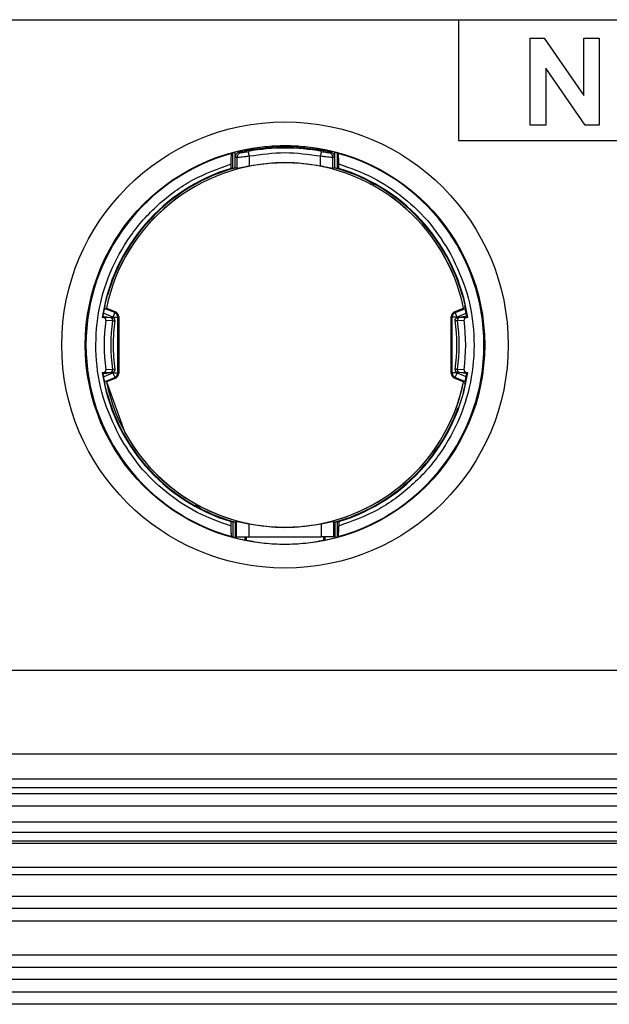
# Model space of a CAD drawing. Header units: millimetres. Extents: x 3 to 429, y 3 to 277.
# Tile 17 of 35: x 166 to 178, y 87 to 107. Entities that reach past the tile are written whole.
import ezdxf

# ---------------------------------------------------------------- set-up
doc = ezdxf.new("R2010")
doc.units = ezdxf.units.MM

msp = doc.modelspace()

# ---------------------------------------------------------------- linework, layer by layer
at = {"color": 7, "linetype": 'Continuous', "lineweight": 25}
for p, q in [((61.2524, 106.5975), (200.8774, 106.5975)), ((174.7524, 106.5975), (174.7524, 104.16)), ((176.1963, 106.2225), (176.4792, 106.2225)), ((176.1963, 104.4725), (176.1963, 106.2225)), ((176.1963, 104.4725), (176.1963, 106.2225)), ((176.1963, 106.2225), (176.4792, 106.2225)), ((176.4792, 106.2225), (177.2732, 105.0709)), ((176.4792, 106.2225), (177.2732, 105.0709)), ((177.2732, 106.2225), (177.5873, 106.2225)), ((177.2732, 105.0709), (177.2732, 106.2225)), ((177.2732, 105.0709), (177.2732, 106.2225)), ((177.2732, 106.2225), (177.5873, 106.2225)), ((177.5873, 106.2225), (177.5873, 104.4725)), ((177.5873, 106.2225), (177.5873, 104.4725)), ((177.3023, 104.4725), (176.5104, 105.6205)), ((176.5104, 105.6205), (176.5104, 104.4725)), ((176.5104, 105.6205), (176.5104, 104.4725)), ((177.3023, 104.4725), (176.5104, 105.6205)), ((176.5104, 104.4725), (176.1963, 104.4725)), ((176.5104, 104.4725), (176.1963, 104.4725)), ((177.5873, 104.4725), (177.3023, 104.4725)), ((177.5873, 104.4725), (177.3023, 104.4725)), ((174.7524, 104.16), (179.7524, 104.16)), ((170.1999, 103.5972), (170.1999, 103.9127)), ((170.2498, 103.6107), (170.2498, 103.9268)), ((170.3293, 103.927), (170.3622, 103.9148)), ((170.4437, 103.9716), (170.4437, 103.9523)), ((172.0611, 103.9523), (172.0611, 103.9716)), ((172.1426, 103.9148), (172.1755, 103.927)), ((172.2549, 103.6107), (172.2549, 103.9268)), ((172.3049, 103.9127), (172.3049, 103.5972)), ((170.1683, 103.5987), (170.1683, 103.6885)), ((170.2524, 103.8299), (170.2849, 103.8175)), ((170.2849, 103.8175), (170.2849, 103.5964)), ((170.534, 103.6426), (170.534, 103.8414)), ((171.9708, 103.6426), (171.9708, 103.8414)), ((172.2199, 103.8175), (172.2524, 103.8299)), ((172.2199, 103.5964), (172.2199, 103.8175)), ((172.3365, 103.5987), (172.3365, 103.6885)), ((170.2524, 103.6114), (170.2524, 103.6076)), ((170.2849, 103.5964), (170.2524, 103.6076)), ((172.2524, 103.6076), (172.2199, 103.5964)), ((172.2524, 103.6076), (172.2524, 103.6114)), ((167.6295, 100.768), (167.6529, 100.7805)), ((167.8207, 100.6888), (167.6295, 100.768)), ((167.6529, 100.7805), (167.6539, 100.78)), ((167.6539, 100.78), (167.8402, 100.7018)), ((174.6646, 100.7018), (174.8508, 100.78)), ((174.6841, 100.6888), (174.8753, 100.768)), ((174.8508, 100.78), (174.8519, 100.7805)), ((167.5694, 100.6183), (167.782, 100.5846)), ((167.5898, 100.5897), (167.5694, 100.5929)), ((167.7462, 100.5814), (167.5898, 100.5897)), ((167.7825, 100.5965), (167.6059, 100.6697)), ((167.6433, 100.534), (167.7763, 100.5268)), ((167.8207, 100.6888), (167.7825, 100.5965)), ((167.7825, 100.5844), (167.7825, 100.5965)), ((167.8402, 100.7018), (167.8207, 100.6888)), ((167.821, 100.5275), (167.8237, 100.5279)), ((167.8231, 100.527), (167.8232, 100.5412)), ((167.8824, 100.5965), (167.9015, 100.6093)), ((167.8824, 99.4734), (167.8824, 100.5965)), ((167.9015, 100.6093), (167.9015, 99.4606)), ((174.6033, 99.4606), (174.6033, 100.6093)), ((174.6224, 100.5965), (174.6033, 100.6093)), ((174.6224, 99.4734), (174.6224, 100.5965)), ((174.6646, 100.7018), (174.6841, 100.6888)), ((174.6838, 100.5275), (174.681, 100.5279)), ((174.6816, 100.5415), (174.6817, 100.527)), ((174.7223, 100.5965), (174.6841, 100.6888)), ((174.8989, 100.6697), (174.7223, 100.5965)), ((174.7223, 100.5965), (174.7223, 100.5844)), ((174.9354, 100.6183), (174.7228, 100.5846)), ((174.7285, 100.5268), (174.8615, 100.534)), ((174.915, 100.5897), (174.7586, 100.5814)), ((174.9354, 100.5929), (174.915, 100.5897)), ((167.7763, 99.5431), (167.6433, 99.5359)), ((167.821, 99.5425), (167.8237, 99.542)), ((167.8232, 99.5284), (167.8231, 99.5429)), ((174.6838, 99.5425), (174.681, 99.542)), ((174.6817, 99.5429), (174.6816, 99.5287)), ((174.8615, 99.5359), (174.7285, 99.5431)), ((167.5694, 99.4516), (167.782, 99.4853)), ((167.5694, 99.477), (167.5898, 99.4803)), ((167.5898, 99.4803), (167.7462, 99.4886)), ((167.6059, 99.4002), (167.7825, 99.4734)), ((167.6295, 99.3019), (167.8207, 99.3811)), ((167.8402, 99.3681), (167.6539, 99.2899)), ((167.7825, 99.4734), (167.7825, 99.4855)), ((167.7825, 99.4734), (167.8824, 99.4734)), ((167.8207, 99.3811), (167.8402, 99.3681)), ((167.8824, 99.4734), (167.9015, 99.4606)), ((174.6033, 99.4606), (174.6224, 99.4734)), ((174.7223, 99.4734), (174.6224, 99.4734)), ((174.6841, 99.3811), (174.6646, 99.3681)), ((174.8508, 99.2899), (174.6646, 99.3681)), ((174.8753, 99.3019), (174.6841, 99.3811)), ((174.7223, 99.4855), (174.7223, 99.4734)), ((174.7223, 99.4734), (174.8989, 99.4002)), ((174.9354, 99.4516), (174.7228, 99.4853)), ((174.7586, 99.4886), (174.915, 99.4803)), ((174.915, 99.4803), (174.9354, 99.477)), ((167.6539, 99.2899), (167.6529, 99.2894)), ((167.6529, 99.2894), (168.0265, 98.2726)), ((174.8519, 99.2894), (174.8508, 99.2899)), ((174.8753, 99.3019), (174.8519, 99.2894)), ((170.1683, 96.3814), (170.1683, 96.4712)), ((170.1999, 96.4727), (170.1999, 96.1572)), ((170.2498, 96.4592), (170.2498, 96.1431)), ((170.2524, 96.4623), (170.2714, 96.4768)), ((170.2524, 96.4585), (170.2524, 96.4623)), ((170.2714, 96.4768), (170.2714, 96.162)), ((170.5211, 96.4299), (170.5211, 96.162)), ((171.9837, 96.4299), (171.9837, 96.162)), ((172.2334, 96.4768), (172.2524, 96.4623)), ((172.2334, 96.4768), (172.2334, 96.162)), ((172.2524, 96.4585), (172.2524, 96.4623)), ((172.2549, 96.4592), (172.2549, 96.1431)), ((172.3049, 96.4727), (172.3049, 96.1572)), ((172.3365, 96.4712), (172.3365, 96.3814)), ((170.2714, 96.162), (170.2524, 96.162)), ((170.4437, 96.162), (170.4437, 96.0983)), ((170.4742, 96.0919), (170.4742, 96.162)), ((170.5211, 96.162), (171.9837, 96.162)), ((172.0306, 96.162), (172.0306, 96.0919)), ((172.0611, 96.0983), (172.0611, 96.162)), ((172.2524, 96.162), (172.2334, 96.162)), ((61.2524, 93.4725), (200.8774, 93.4725)), ((60.0521, 91.785), (201.5024, 91.785)), ((57.5024, 91.2857), (201.5024, 91.2857)), ((56.7524, 90.985), (201.7524, 90.985)), ((201.5024, 91.1), (57.5024, 91.1)), ((201.7524, 90.735), (56.7524, 90.735)), ((56.7524, 90.418), (201.7524, 90.418)), ((201.7524, 90.2015), (56.7524, 90.2015)), ((56.7524, 90.0347), (201.7524, 90.0347)), ((201.7524, 89.9779), (56.7524, 89.9779)), ((56.7524, 89.5012), (201.7524, 89.5012)), ((201.7524, 89.3463), (56.7524, 89.3463)), ((56.7524, 88.915), (201.7524, 88.915)), ((201.7524, 88.665), (56.7524, 88.665)), ((201.7524, 88.415), (56.7524, 88.415)), ((56.7524, 87.735), (201.7524, 87.735)), ((56.7524, 87.485), (201.7524, 87.485)), ((201.7524, 87.235), (56.7524, 87.235)), ((56.7524, 86.985), (201.7524, 86.985)), ((201.7524, 86.735), (56.7524, 86.735))]:
    msp.add_line(p, q, dxfattribs=at)
at = {"color": 7, "linetype": 'Continuous', "lineweight": 25, "flags": 128}
for points in [[(167.5881, 100.6153), (167.5904, 100.63), (167.6277, 100.8256)], [(174.9167, 100.6153), (174.9143, 100.63), (174.8771, 100.8256)], [(167.6277, 99.2443), (167.5904, 99.4399), (167.5881, 99.4546)], [(174.8771, 99.2443), (174.9143, 99.4399), (174.9167, 99.4546)]]:
    msp.add_lwpolyline(points, dxfattribs=at)
at = {"color": 7, "linetype": 'Continuous', "lineweight": 25}
for radius in [4.5, 4.025]:
    msp.add_circle((171.2524, 100.035), radius, dxfattribs=at)
for centre, radius, start, end in [((171.2524, 100.035), 4.011, 105.52787, 254.47213), ((171.2524, 100.035), 4.0189, 101.60905, 104.44555), ((171.2524, 100.035), 3.9735, 79.31182, 100.68818), ((171.2524, 100.035), 4.0189, 75.55445, 78.39095), ((171.2524, 100.035), 4.011, 285.52787, 74.47213), ((171.2524, 100.035), 3.6759, 11.7013, 168.2987), ((171.2524, 100.035), 3.6748, 11.69782, 168.30219), ((171.2524, 100.035), 3.725, 106.91928, 171.38584), ((171.2524, 100.035), 3.7121, 105.62796, 164.09199), ((171.2524, 100.035), 3.7121, 15.90801, 74.37204), ((171.2524, 100.035), 3.725, 8.61416, 73.08072), ((171.2524, 100.035), 3.72, 166.13616, 171.00098), ((171.2524, 100.035), 3.72, 8.99902, 13.86384), ((171.2524, 100.035), 3.6434, 172.12777, 187.87223), ((171.2524, 100.035), 3.5107, 171.94652, 188.05348), ((171.2524, 100.035), 3.4639, 171.8182, 180), ((167.8013, 100.6095), 0.1002, 359.9054, 67.14314), ((174.7035, 100.6095), 0.1002, 112.85686, 180.0946), ((171.2524, 100.035), 3.4639, 351.82445, 8.20899), ((171.2524, 100.035), 3.5107, 351.94652, 8.05348), ((171.2524, 100.035), 3.6434, 352.12777, 7.87223), ((171.2524, 100.035), 3.4639, 180, 188.17117), ((171.2524, 100.035), 3.725, 188.61416, 253.08072), ((171.2524, 100.035), 3.72, 188.99902, 193.86384), ((167.8013, 99.4604), 0.1002, 292.85686, 0.0946), ((171.2524, 100.035), 3.725, 286.91928, 351.38584), ((174.7035, 99.4604), 0.1002, 179.9054, 247.14314), ((171.2524, 100.035), 3.72, 346.13616, 351.00098), ((171.2524, 100.035), 3.6748, 191.69782, 348.30219), ((171.2524, 100.035), 3.6759, 208.64789, 348.2987), ((171.2524, 100.035), 3.7121, 195.90801, 254.37204), ((171.2524, 100.035), 3.7121, 285.62796, 340.11804), ((171.2524, 100.035), 4.0189, 255.55445, 258.39095), ((171.2524, 100.035), 4.0189, 281.60905, 284.44555)]:
    msp.add_arc(centre, radius, start, end, dxfattribs=at)
for centre, major_axis, ratio, start_param, end_param in [((172.889, 100.035), (4.9137, 0), 0.9429048, 2.1498795, 2.1550634), ((169.6158, 100.035), (4.9137, 0), 0.9429048, 0.9865292, 0.9917132), ((169.9922, 100.035), (3.7837, 0), 0.9429048, 1.5158714, 1.5242291), ((172.5126, 100.035), (3.7837, 0), 0.9429048, 1.6173636, 1.6257212), ((171.1315, 99.2715), (0.6061, 3.8265), 0.9798953, 1.369953, 1.3765393), ((171.3733, 99.2715), (-0.6061, 3.8265), 0.9798953, 4.906646, 4.9132323), ((171.1315, 100.7984), (-0.6061, 3.8265), 0.9798953, 1.7650534, 1.7716397), ((171.3733, 100.7984), (0.6061, 3.8265), 0.9798953, 4.5115456, 4.5181319), ((169.9922, 100.035), (3.7837, 0), 0.9429048, 4.7589562, 4.7673139), ((172.5126, 100.035), (3.7837, 0), 0.9429048, 4.6574641, 4.6658218), ((172.889, 100.035), (4.9137, 0), 0.9429048, 4.1281219, 4.1333058), ((169.6158, 100.035), (4.9137, 0), 0.9429048, 5.2914721, 5.2966561)]:
    msp.add_ellipse(centre, major_axis=major_axis, ratio=ratio, start_param=start_param, end_param=end_param, dxfattribs=at)
for points, knots in [([(170.1683, 103.6885), (170.1684, 103.7129), (170.1687, 103.7617), (170.1706, 103.8264), (170.1735, 103.8742), (170.1764, 103.896), (170.1781, 103.8987), (170.1786, 103.8995)], [0, 0, 0, 0, 0.2293941, 0.4588774, 0.6851985, 0.9035664, 1, 1, 1, 1]), ([(170.1999, 103.9127), (170.2007, 103.913), (170.2024, 103.9137), (170.2114, 103.9164), (170.2242, 103.92), (170.2378, 103.9237), (170.2466, 103.926), (170.2498, 103.9268)], [0, 0, 0, 0, 0.2138317, 0.4275033, 0.6454717, 0.8708224, 1, 1, 1, 1]), ([(170.3293, 103.927), (170.3187, 103.9234), (170.2974, 103.9163), (170.2728, 103.8928), (170.2554, 103.8635), (170.2534, 103.8411), (170.2524, 103.8299)], [0, 0, 0, 0, 0.2492194, 0.4995954, 0.7490587, 1, 1, 1, 1]), ([(170.3622, 103.9148), (170.3503, 103.9107), (170.3266, 103.9023), (170.302, 103.8762), (170.2875, 103.847), (170.2858, 103.8274), (170.2849, 103.8175)], [0, 0, 0, 0, 0.279717, 0.5594473, 0.7797235, 1, 1, 1, 1]), ([(170.3622, 103.9148), (170.3658, 103.9147), (170.373, 103.9143), (170.4102, 103.9203), (170.4587, 103.9289), (170.4965, 103.936), (170.5154, 103.9395)], [0, 0, 0, 0, 0.2463779, 0.4959479, 0.7464169, 1, 1, 1, 1]), ([(170.4437, 103.9716), (170.4494, 103.9728), (170.4604, 103.9751), (170.4697, 103.977), (170.4742, 103.978)], [0, 0, 0, 0, 0.523454, 1, 1, 1, 1]), ([(170.4742, 103.978), (170.5932, 103.9999), (170.8313, 104.0438), (171.2561, 104.0663), (171.6787, 104.0429), (171.9124, 103.9998), (172.0306, 103.978)], [0, 0, 0, 0, 0.2521594, 0.5046759, 0.7493403, 1, 1, 1, 1]), ([(171.9893, 103.9395), (172.0083, 103.936), (172.0461, 103.9289), (172.0945, 103.9203), (172.1318, 103.9143), (172.139, 103.9147), (172.1426, 103.9148)], [0, 0, 0, 0, 0.2535272, 0.5040433, 0.7535691, 1, 1, 1, 1]), ([(172.0306, 103.978), (172.0355, 103.9769), (172.0449, 103.975), (172.0559, 103.9727), (172.0611, 103.9716)], [0, 0, 0, 0, 0.5210258, 1, 1, 1, 1]), ([(172.2199, 103.8175), (172.2185, 103.83), (172.2157, 103.8551), (172.1958, 103.8849), (172.1707, 103.9057), (172.1519, 103.9118), (172.1426, 103.9148)], [0, 0, 0, 0, 0.279717, 0.5594473, 0.7797235, 1, 1, 1, 1]), ([(172.2524, 103.8299), (172.2514, 103.8411), (172.2494, 103.8634), (172.2321, 103.8927), (172.2075, 103.9164), (172.1862, 103.9234), (172.1755, 103.927)], [0, 0, 0, 0, 0.2493632, 0.5002247, 0.7491986, 1, 1, 1, 1]), ([(172.2549, 103.9268), (172.2607, 103.9253), (172.2723, 103.9223), (172.2876, 103.918), (172.2989, 103.9148), (172.3039, 103.9132), (172.3047, 103.9128), (172.3049, 103.9127)], [0, 0, 0, 0, 0.2317615, 0.4636008, 0.6927204, 0.9146968, 1, 1, 1, 1]), ([(172.3365, 103.6885), (172.3363, 103.7129), (172.3361, 103.7617), (172.3341, 103.8264), (172.3313, 103.8742), (172.3284, 103.896), (172.3267, 103.8987), (172.3262, 103.8995)], [0, 0, 0, 0, 0.2293941, 0.4588774, 0.6851985, 0.9035664, 1, 1, 1, 1]), ([(167.9079, 98.2079), (167.7896, 98.4617), (167.55, 98.9757), (167.4166, 99.827), (167.4642, 100.6823), (167.7009, 101.4997), (168.1092, 102.2463), (168.6784, 102.8865), (169.3732, 103.3963), (169.9055, 103.5919), (170.1683, 103.6885)], [0, 0, 0, 0, 0.1234359, 0.25, 0.3765641, 0.5, 0.6234359, 0.75, 0.8765641, 1, 1, 1, 1]), ([(170.534, 103.8414), (170.5151, 103.8393), (170.4798, 103.8354), (170.4214, 103.829), (170.3585, 103.8221), (170.3027, 103.8171), (170.2907, 103.8174), (170.2849, 103.8175)], [0, 0, 0, 0, 0.1530745, 0.2873766, 0.4989578, 0.7574417, 1, 1, 1, 1]), ([(172.2199, 103.8175), (172.2141, 103.8174), (172.2021, 103.8171), (172.1462, 103.8221), (172.0834, 103.829), (172.025, 103.8354), (171.9896, 103.8393), (171.9708, 103.8414)], [0, 0, 0, 0, 0.242539, 0.5010446, 0.7125906, 0.8469006, 1, 1, 1, 1]), ([(172.3365, 103.6885), (172.5685, 103.6053), (173.0372, 103.4374), (173.6612, 103.016), (174.2042, 102.4945), (174.4668, 102.0715), (174.5969, 101.862)], [0, 0, 0, 0, 0.2475937, 0.5, 0.7524063, 1, 1, 1, 1]), ([(170.1999, 103.5972), (170.2007, 103.5973), (170.2023, 103.5976), (170.2112, 103.6), (170.2237, 103.6034), (170.2374, 103.6072), (170.2464, 103.6098), (170.2498, 103.6107)], [0, 0, 0, 0, 0.2112017, 0.4222688, 0.6371328, 0.8602627, 1, 1, 1, 1]), ([(170.534, 103.6426), (170.5121, 103.6383), (170.4684, 103.6295), (170.4026, 103.6159), (170.3439, 103.6041), (170.2987, 103.5959), (170.2895, 103.5962), (170.2849, 103.5964)], [0, 0, 0, 0, 0.178695, 0.3571302, 0.5764767, 0.7887923, 1, 1, 1, 1]), ([(172.2199, 103.5964), (172.2153, 103.5962), (172.2061, 103.5959), (172.1607, 103.6041), (172.1021, 103.616), (172.0364, 103.6295), (171.9927, 103.6383), (171.9708, 103.6426)], [0, 0, 0, 0, 0.2114806, 0.4241481, 0.6432328, 0.82138, 1, 1, 1, 1]), ([(173.0547, 103.2651), (173.0169, 103.2902), (172.7739, 103.4521), (172.4912, 103.5364), (172.2524, 103.6076)], [0, 0, 0, 0, 0.1552952, 1, 1, 1, 1]), ([(172.2549, 103.6107), (172.2607, 103.6091), (172.2723, 103.6059), (172.2876, 103.6016), (172.2989, 103.5985), (172.3039, 103.5973), (172.3047, 103.5972), (172.3049, 103.5972)], [0, 0, 0, 0, 0.23283583, 0.46582608, 0.6941215, 0.91342554, 1, 1, 1, 1]), ([(174.5969, 101.862), (174.7152, 101.6082), (174.9548, 101.0942), (175.0882, 100.2429), (175.0406, 99.3876), (174.8039, 98.5702), (174.3956, 97.8236), (173.8263, 97.1834), (173.1316, 96.6736), (172.5993, 96.478), (172.3365, 96.3814)], [0, 0, 0, 0, 0.1234359, 0.25, 0.3765641, 0.5, 0.6234359, 0.75, 0.8765641, 1, 1, 1, 1]), ([(167.6569, 100.9877), (167.6567, 100.9872), (167.6564, 100.9862), (167.655, 100.9813), (167.652, 100.9704), (167.647, 100.9512), (167.643, 100.9353), (167.6408, 100.9263)], [0, 0, 0, 0, 0.069915, 0.161748, 0.3131791, 0.6139736, 1, 1, 1, 1]), ([(167.6569, 100.9876), (167.6633, 101.0043), (167.6718, 101.0264), (167.6804, 101.0473), (167.6824, 101.0524)], [0, 0, 0, 0, 0.7566294, 1, 1, 1, 1]), ([(174.8479, 100.9876), (174.8415, 101.0043), (174.833, 101.0264), (174.8244, 101.0473), (174.8223, 101.0524)], [0, 0, 0, 0, 0.7566294, 1, 1, 1, 1]), ([(174.864, 100.9263), (174.862, 100.9344), (174.858, 100.9506), (174.8531, 100.9693), (174.85, 100.9807), (174.8485, 100.9859), (174.8481, 100.9872), (174.8479, 100.9877)], [0, 0, 0, 0, 0.3482031, 0.6990838, 0.8099419, 0.9217427, 1, 1, 1, 1]), ([(167.6433, 100.534), (167.6435, 100.5386), (167.6438, 100.5477), (167.6381, 100.5608), (167.6276, 100.5737), (167.6111, 100.5846), (167.5969, 100.588), (167.5898, 100.5897)], [0, 0, 0, 0, 0.1600002, 0.3195816, 0.4884456, 0.7431787, 1, 1, 1, 1]), ([(167.782, 100.5846), (167.7808, 100.5832), (167.7783, 100.5803), (167.7569, 100.581), (167.7462, 100.5814)], [0, 0, 0, 0, 0.5003249, 1, 1, 1, 1]), ([(167.7462, 100.5814), (167.7513, 100.5793), (167.7616, 100.5751), (167.7716, 100.5602), (167.7768, 100.5434), (167.7765, 100.5323), (167.7763, 100.5268)], [0, 0, 0, 0, 0.27964163, 0.55930902, 0.77965409, 1, 1, 1, 1]), ([(167.7763, 100.5268), (167.7887, 100.526), (167.8136, 100.5245), (167.8185, 100.5265), (167.821, 100.5275)], [0, 0, 0, 0, 0.4964041, 1, 1, 1, 1]), ([(167.8237, 100.5279), (167.8239, 100.5344), (167.8243, 100.5475), (167.8154, 100.5654), (167.801, 100.5793), (167.7883, 100.5828), (167.782, 100.5846)], [0, 0, 0, 0, 0.2497881, 0.4997481, 0.7498291, 1, 1, 1, 1]), ([(174.681, 100.5279), (174.6809, 100.5344), (174.6805, 100.5475), (174.6894, 100.5654), (174.7038, 100.5793), (174.7164, 100.5828), (174.7228, 100.5846)], [0, 0, 0, 0, 0.2497881, 0.4997481, 0.7498291, 1, 1, 1, 1]), ([(174.7285, 100.5268), (174.7161, 100.526), (174.6912, 100.5245), (174.6862, 100.5265), (174.6838, 100.5275)], [0, 0, 0, 0, 0.4964041, 1, 1, 1, 1]), ([(174.7228, 100.5846), (174.724, 100.5832), (174.7265, 100.5803), (174.7479, 100.581), (174.7586, 100.5814)], [0, 0, 0, 0, 0.50032494, 1, 1, 1, 1]), ([(174.7586, 100.5814), (174.7535, 100.5793), (174.7432, 100.5751), (174.7331, 100.5602), (174.728, 100.5434), (174.7283, 100.5323), (174.7285, 100.5268)], [0, 0, 0, 0, 0.2796416, 0.559309, 0.7796541, 1, 1, 1, 1]), ([(174.915, 100.5897), (174.9067, 100.5876), (174.8918, 100.5839), (174.8747, 100.5715), (174.8648, 100.5577), (174.8608, 100.5449), (174.8613, 100.5371), (174.8615, 100.534)], [0, 0, 0, 0, 0.2970859, 0.5382501, 0.7280315, 0.8886206, 1, 1, 1, 1]), ([(167.5898, 99.4803), (167.598, 99.4823), (167.613, 99.486), (167.6301, 99.4985), (167.64, 99.5122), (167.644, 99.525), (167.6435, 99.5328), (167.6433, 99.5359)], [0, 0, 0, 0, 0.2970859, 0.5382501, 0.7280315, 0.8886206, 1, 1, 1, 1]), ([(167.7462, 99.4886), (167.7513, 99.4906), (167.7616, 99.4948), (167.7716, 99.5097), (167.7768, 99.5265), (167.7765, 99.5376), (167.7763, 99.5431)], [0, 0, 0, 0, 0.2796416, 0.559309, 0.7796541, 1, 1, 1, 1]), ([(167.7763, 99.5431), (167.7887, 99.5439), (167.8136, 99.5454), (167.8185, 99.5435), (167.821, 99.5425)], [0, 0, 0, 0, 0.4964041, 1, 1, 1, 1]), ([(167.8237, 99.542), (167.8239, 99.5355), (167.8243, 99.5224), (167.8154, 99.5045), (167.801, 99.4906), (167.7883, 99.4871), (167.782, 99.4853)], [0, 0, 0, 0, 0.2497881, 0.4997481, 0.7498291, 1, 1, 1, 1]), ([(174.681, 99.542), (174.6809, 99.5355), (174.6805, 99.5224), (174.6894, 99.5045), (174.7038, 99.4906), (174.7164, 99.4871), (174.7228, 99.4853)], [0, 0, 0, 0, 0.2497881, 0.4997481, 0.7498291, 1, 1, 1, 1]), ([(174.7285, 99.5431), (174.7161, 99.5439), (174.6912, 99.5454), (174.6862, 99.5435), (174.6838, 99.5425)], [0, 0, 0, 0, 0.4964041, 1, 1, 1, 1]), ([(174.7586, 99.4886), (174.7535, 99.4906), (174.7432, 99.4948), (174.7331, 99.5097), (174.728, 99.5265), (174.7283, 99.5376), (174.7285, 99.5431)], [0, 0, 0, 0, 0.2796416, 0.559309, 0.7796541, 1, 1, 1, 1]), ([(174.8615, 99.5359), (174.8613, 99.5314), (174.861, 99.5222), (174.8666, 99.5091), (174.8772, 99.4962), (174.8937, 99.4853), (174.9079, 99.4819), (174.915, 99.4803)], [0, 0, 0, 0, 0.1600002, 0.3195816, 0.4884456, 0.7431787, 1, 1, 1, 1]), ([(167.782, 99.4853), (167.7808, 99.4867), (167.7783, 99.4896), (167.7569, 99.4889), (167.7462, 99.4886)], [0, 0, 0, 0, 0.5003249, 1, 1, 1, 1]), ([(174.7228, 99.4853), (174.724, 99.4867), (174.7265, 99.4896), (174.7479, 99.4889), (174.7586, 99.4886)], [0, 0, 0, 0, 0.5003249, 1, 1, 1, 1]), ([(167.6408, 99.1436), (167.6428, 99.1355), (167.6468, 99.1193), (167.6517, 99.1006), (167.6548, 99.0892), (167.6563, 99.084), (167.6567, 99.0827), (167.6569, 99.0822)], [0, 0, 0, 0, 0.3482031, 0.6990838, 0.8099419, 0.9217427, 1, 1, 1, 1]), ([(174.8479, 99.0822), (174.8481, 99.0827), (174.8484, 99.0837), (174.8498, 99.0886), (174.8528, 99.0995), (174.8578, 99.1187), (174.8618, 99.1346), (174.864, 99.1436)], [0, 0, 0, 0, 0.069915, 0.161748, 0.3131791, 0.6139736, 1, 1, 1, 1]), ([(167.6569, 99.0823), (167.6633, 99.0656), (167.6718, 99.0435), (167.6804, 99.0226), (167.6824, 99.0175)], [0, 0, 0, 0, 0.7566294, 1, 1, 1, 1]), ([(170.1683, 96.3814), (169.9362, 96.4646), (169.4675, 96.6325), (168.8436, 97.0539), (168.3006, 97.5754), (168.038, 97.9984), (167.9079, 98.2079)], [0, 0, 0, 0, 0.2475937, 0.5, 0.7524063, 1, 1, 1, 1]), ([(169.4501, 96.8048), (169.4878, 96.7797), (169.7309, 96.6178), (170.0136, 96.5335), (170.2524, 96.4623)], [0, 0, 0, 0, 0.1552952, 1, 1, 1, 1]), ([(170.1786, 96.1704), (170.1775, 96.1733), (170.1752, 96.1792), (170.1721, 96.2155), (170.1698, 96.268), (170.1685, 96.3265), (170.1684, 96.3657), (170.1683, 96.3814)], [0, 0, 0, 0, 0.2085929, 0.4169983, 0.6303325, 0.8518009, 1, 1, 1, 1]), ([(170.2498, 96.4592), (170.2441, 96.4608), (170.2325, 96.464), (170.2171, 96.4683), (170.2059, 96.4714), (170.2008, 96.4726), (170.2001, 96.4727), (170.1999, 96.4727)], [0, 0, 0, 0, 0.2328358, 0.4658261, 0.6941215, 0.9134255, 1, 1, 1, 1]), ([(170.2714, 96.4768), (170.2754, 96.4772), (170.2833, 96.478), (170.3296, 96.4694), (170.3892, 96.4571), (170.4552, 96.4433), (170.4991, 96.4343), (170.5211, 96.4299)], [0, 0, 0, 0, 0.21647484, 0.4341352, 0.64961484, 0.8245699, 1, 1, 1, 1]), ([(171.9837, 96.4299), (172.0057, 96.4343), (172.0496, 96.4433), (172.1157, 96.4572), (172.1753, 96.4694), (172.2215, 96.478), (172.2294, 96.4772), (172.2334, 96.4768)], [0, 0, 0, 0, 0.1754926, 0.3505671, 0.5663158, 0.7837259, 1, 1, 1, 1]), ([(172.3049, 96.4727), (172.3041, 96.4726), (172.3025, 96.4723), (172.2936, 96.4699), (172.281, 96.4665), (172.2674, 96.4627), (172.2584, 96.4602), (172.2549, 96.4592)], [0, 0, 0, 0, 0.2112017, 0.4222688, 0.6371328, 0.8602627, 1, 1, 1, 1]), ([(172.3262, 96.1704), (172.3273, 96.1733), (172.3296, 96.1792), (172.3327, 96.2155), (172.335, 96.268), (172.3363, 96.3265), (172.3364, 96.3657), (172.3365, 96.3814)], [0, 0, 0, 0, 0.20859292, 0.41699835, 0.63033252, 0.85180086, 1, 1, 1, 1]), ([(170.2498, 96.1431), (170.2441, 96.1446), (170.2325, 96.1476), (170.2172, 96.1519), (170.2059, 96.1551), (170.2008, 96.1567), (170.2001, 96.1571), (170.1999, 96.1572)], [0, 0, 0, 0, 0.2317615, 0.4636008, 0.6927204, 0.9146968, 1, 1, 1, 1]), ([(172.3049, 96.1572), (172.3041, 96.1569), (172.3024, 96.1562), (172.2934, 96.1535), (172.2806, 96.1499), (172.267, 96.1462), (172.2582, 96.144), (172.2549, 96.1431)], [0, 0, 0, 0, 0.2138317, 0.4275033, 0.6454717, 0.8708224, 1, 1, 1, 1]), ([(170.4742, 96.0919), (170.4693, 96.093), (170.4599, 96.0949), (170.4489, 96.0972), (170.4437, 96.0983)], [0, 0, 0, 0, 0.5210258, 1, 1, 1, 1]), ([(172.0306, 96.0919), (171.9116, 96.07), (171.6735, 96.0261), (171.2487, 96.0037), (170.826, 96.027), (170.5924, 96.0701), (170.4742, 96.0919)], [0, 0, 0, 0, 0.2521594, 0.5046759, 0.7493403, 1, 1, 1, 1]), ([(172.0611, 96.0983), (172.0554, 96.0971), (172.0443, 96.0948), (172.035, 96.0929), (172.0306, 96.0919)], [0, 0, 0, 0, 0.523454, 1, 1, 1, 1])]:
    msp.add_open_spline(points, degree=3, knots=knots, dxfattribs=at)
for points in [[(172.1755, 103.927), (171.8678, 103.981), (171.2524, 104.0889), (170.637, 103.981), (170.3293, 103.927)], [(170.534, 103.8414), (170.5316, 103.8539), (170.5269, 103.8787), (170.5209, 103.9105), (170.5166, 103.9335), (170.5158, 103.9375), (170.5154, 103.9395)], [(171.9708, 103.8414), (171.7313, 103.875), (171.2524, 103.9422), (170.7734, 103.875), (170.534, 103.8414)], [(171.9708, 103.8414), (171.9732, 103.8539), (171.9779, 103.8787), (171.9839, 103.9105), (171.9882, 103.9335), (171.989, 103.9375), (171.9893, 103.9395)], [(171.9708, 103.6426), (171.7313, 103.6781), (171.2524, 103.7489), (170.7734, 103.6781), (170.534, 103.6426)], [(167.7825, 100.5965), (167.7952, 100.5965), (167.8205, 100.5965), (167.8528, 100.5965), (167.8762, 100.5965), (167.8803, 100.5965), (167.8824, 100.5965)], [(167.8824, 100.5965), (167.8815, 100.6063), (167.8798, 100.626), (167.8665, 100.6527), (167.8469, 100.6752), (167.8294, 100.6843), (167.8207, 100.6888)], [(174.6841, 100.6888), (174.6753, 100.6843), (174.6579, 100.6752), (174.6382, 100.6527), (174.625, 100.626), (174.6233, 100.6063), (174.6224, 100.5965)], [(174.7223, 100.5965), (174.7096, 100.5965), (174.6843, 100.5965), (174.652, 100.5965), (174.6286, 100.5965), (174.6245, 100.5965), (174.6224, 100.5965)], [(167.7825, 99.4734), (167.7873, 99.4617), (167.797, 99.4383), (167.8094, 99.4084), (167.8183, 99.3868), (167.8199, 99.383), (167.8207, 99.3811)], [(167.8207, 99.3811), (167.8294, 99.3856), (167.8469, 99.3947), (167.8665, 99.4172), (167.8798, 99.444), (167.8815, 99.4636), (167.8824, 99.4734)], [(174.6224, 99.4734), (174.6233, 99.4636), (174.625, 99.444), (174.6382, 99.4172), (174.6579, 99.3947), (174.6753, 99.3856), (174.6841, 99.3811)], [(174.6841, 99.3811), (174.6849, 99.383), (174.6864, 99.3868), (174.6954, 99.4084), (174.7077, 99.4383), (174.7174, 99.4617), (174.7223, 99.4734)], [(170.5211, 96.4299), (170.7648, 96.3931), (171.2524, 96.3197), (171.7399, 96.3931), (171.9837, 96.4299)], [(170.2714, 96.162), (170.2766, 96.162), (170.2869, 96.162), (170.3452, 96.162), (170.4261, 96.162), (170.4894, 96.162), (170.5211, 96.162)], [(172.2334, 96.162), (172.2282, 96.162), (172.2179, 96.162), (172.1595, 96.162), (172.0787, 96.162), (172.0154, 96.162), (171.9837, 96.162)]]:
    msp.add_open_spline(points, degree=3, dxfattribs=at)

doc.saveas('drawing.dxf')
